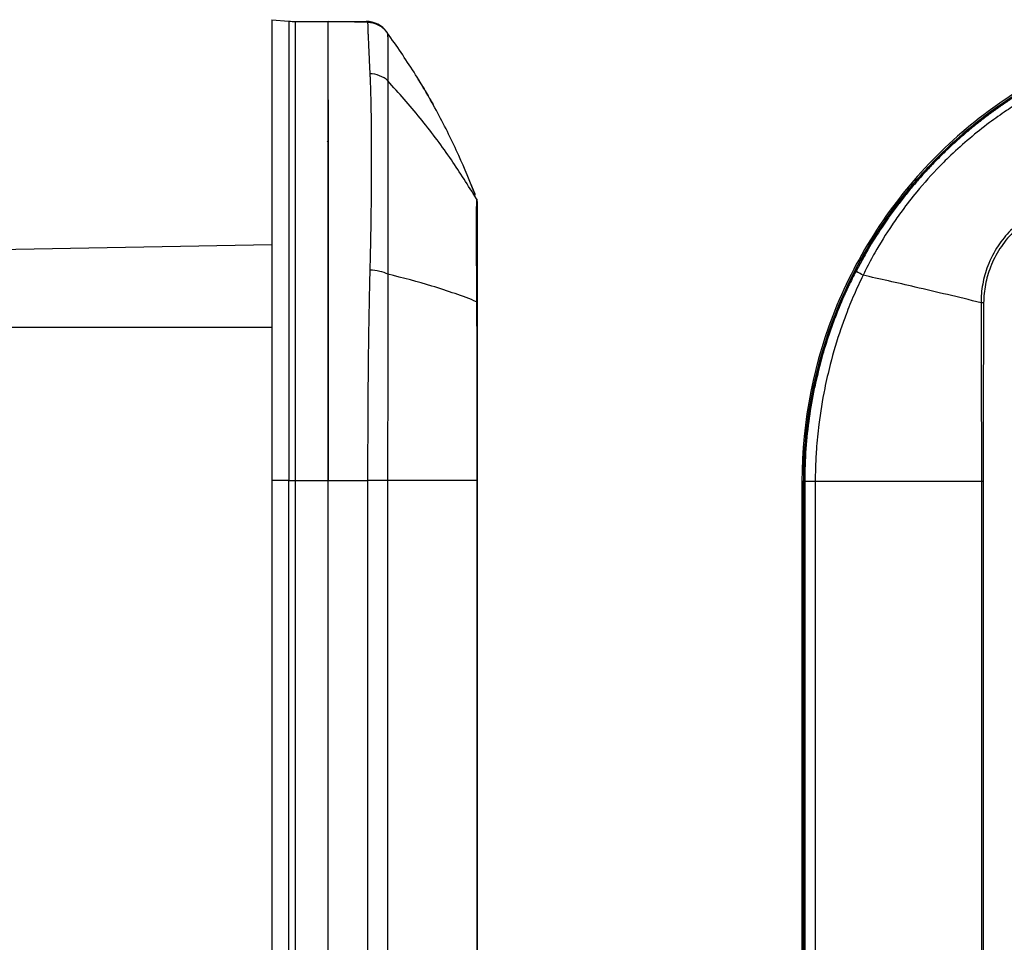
# Model space of a CAD drawing. Extents: x 3 to 428, y 3 to 275.
# Tile 15 of 42: x 44 to 78, y 167 to 199. Entities that reach past the tile are written whole.
import ezdxf

# ---------------------------------------------------------------- set-up
doc = ezdxf.new("R2010")
doc.units = 0
doc.linetypes.add('SLD-SOLID', pattern=[0])
doc.layers.get('0').update_dxf_attribs({"linetype": 'CONTINUOUS'})

msp = doc.modelspace()

# ---------------------------------------------------------------- linework, layer by layer
at = {"color": 7, "linetype": 'SLD-SOLID'}
for p, q in [((52.7923, 198.5614), (53.3782, 198.5101)), ((53.6069, 198.5001), (54.7173, 198.5001)), ((54.7173, 198.5001), (56.0262, 198.5001)), ((56.0746, 198.4646), (54.7173, 198.5001)), ((58.3426, 195.6105), (58.3311, 195.6312)), ((59.761, 192.5715), (59.6129, 192.9307)), ((59.8111, 192.4167), (59.751, 192.5094)), ((59.8245, 192.4053), (59.8111, 192.4167)), ((59.8297, 192.3734), (59.8178, 192.4011)), ((59.8297, 192.3901), (59.8233, 192.4048)), ((52.7923, 190.8344), (41.5923, 190.6389)), ((53.3782, 182.7501), (52.7923, 182.7501)), ((52.7923, 182.7501), (52.7923, 123.3726)), ((53.3782, 123.3727), (53.3782, 182.7501)), ((53.6069, 182.7501), (54.7173, 182.7501)), ((53.6069, 123.3727), (53.6069, 182.7501)), ((54.7173, 123.3726), (54.7173, 182.7501)), ((54.7173, 182.7501), (56.0746, 182.7501)), ((54.7173, 123.3726), (54.7173, 182.7501)), ((56.0746, 182.7501), (56.0746, 123.3726)), ((56.7609, 182.7501), (56.7609, 123.3726)), ((59.8248, 182.7501), (59.8248, 123.3726)), ((59.8361, 182.7501), (59.8248, 182.7501)), ((59.8361, 182.7501), (59.8361, 123.3726)), ((71.0218, 182.7156), (70.9705, 182.7156)), ((70.9705, 182.7156), (70.9705, 123.3381)), ((71.0218, 123.3382), (71.0218, 182.7156)), ((71.0318, 123.3381), (71.0318, 182.7156)), ((71.0318, 182.7156), (71.0673, 182.7156)), ((71.0318, 123.3381), (71.0318, 182.7156)), ((71.0673, 182.7156), (71.0673, 123.3381)), ((71.4295, 182.7156), (71.4295, 123.3381)), ((77.1268, 182.7156), (77.1268, 123.3381)), ((77.1886, 182.7156), (77.1268, 182.7156)), ((77.1886, 182.7156), (77.1886, 123.3381))]:
    msp.add_line(p, q, dxfattribs=at)
at = {"color": 8, "linetype": 'SLD-SOLID'}
for p, q in [((73.106, 190.4404), (72.8275, 189.9367)), ((52.7923, 188.0001), (41.5923, 188.0002))]:
    msp.add_line(p, q, dxfattribs=at)
at = {"color": 7, "linetype": 'SLD-SOLID'}
for centre, radius, start, end in [((53.6069, 201.1251), 2.625, 265, 270), ((56.0262, 197.6251), 0.875, 35.962, 90), ((36.904, 183.7514), 24.5, 35.86787, 35.962), ((36.904, 183.7514), 24.5, 30.88157, 31.5966), ((59.6611, 192.3432), 0.175, 0, 15.54448)]:
    msp.add_arc(centre, radius, start, end, dxfattribs=at)
for points in [[(52.7923, 198.5614), (52.7923, 198.5614), (52.7923, 197.7381), (52.7923, 194.2216), (52.7923, 188.9582), (52.7923, 184.8199), (52.7923, 182.7501)], [(53.6069, 182.7501), (53.6069, 184.8118), (53.6069, 188.9341), (53.6069, 194.177), (53.6069, 197.6801), (53.6069, 198.5001), (53.6069, 198.5001)], [(86.7818, 198.5269), (84.712, 198.5269), (80.5737, 197.7036), (75.3103, 194.1871), (71.7938, 188.9236), (70.9705, 184.7854), (70.9705, 182.7156)], [(59.8361, 192.3267), (59.8361, 192.3576), (59.8273, 192.3898), (59.8111, 192.4167)], [(59.8361, 188.8846), (59.8361, 188.8848), (59.8272, 188.8851), (59.8111, 188.8853)], [(77.2052, 188.8501), (77.1741, 188.8503), (77.1419, 188.8506), (77.1152, 188.8508)], [(53.3782, 182.7501), (53.4542, 182.7501), (53.5306, 182.7501), (53.6069, 182.7501)], [(59.8248, 182.7501), (59.0609, 182.7501), (58.0277, 182.7501), (56.7609, 182.7501)], [(77.1268, 182.7156), (75.1036, 182.7156), (73.1823, 182.7156), (71.4295, 182.7156)]]:
    msp.add_open_spline(points, degree=3, dxfattribs=at)
for points, knots in [([(53.3782, 198.5101), (53.3782, 198.5101), (53.3782, 198.5101), (53.3782, 197.6895), (53.3782, 194.1843), (53.3782, 188.9381), (53.3782, 184.8131), (53.3782, 182.7501), (53.3782, 182.7501)], [-0.0000021, -0.0000021, -0.0000021, -0.0000021, -0.0000004, 0.2499996, 0.4999996, 0.7499996, 0.9999996, 1.0000018, 1.0000018, 1.0000018, 1.0000018]), ([(54.7173, 182.7501), (54.7173, 183.7903), (54.7173, 184.8129), (54.7173, 186.3221), (54.7173, 186.821), (54.7173, 187.8102), (54.7173, 188.3019), (54.7173, 189.7318), (54.7173, 190.6355), (54.7173, 191.9192), (54.7173, 192.3363), (54.7173, 193.139), (54.7173, 193.521), (54.7173, 194.6103), (54.7173, 195.2614), (54.7173, 196.125), (54.7173, 196.3933), (54.7173, 196.8798), (54.7173, 197.0996), (54.7173, 197.4927), (54.7173, 197.6659), (54.7173, 197.9655), (54.7173, 198.0924), (54.7173, 198.3972), (54.7173, 198.5001), (54.7173, 198.5001)], [0, 0, 0, 0, 0.125, 0.125, 0.1875, 0.1875, 0.25, 0.25, 0.375, 0.375, 0.4375, 0.4375, 0.5, 0.5, 0.625, 0.625, 0.6875, 0.6875, 0.75, 0.75, 0.8125, 0.8125, 0.875, 0.875, 1, 1, 1, 1]), ([(56.0746, 198.4646), (56.0747, 198.4637), (56.0748, 198.462), (56.0756, 198.4486), (56.0767, 198.4277), (56.0779, 198.3991), (56.0793, 198.3634), (56.0807, 198.321), (56.0822, 198.2724), (56.084, 198.218), (56.086, 198.1581), (56.0883, 198.0932), (56.0909, 198.0236), (56.0951, 197.9184), (56.102, 197.7653), (56.112, 197.5479), (56.1233, 197.299), (56.136, 197.0207), (56.1464, 196.8102), (56.1516, 196.7044)], [0, 0, 0, 0, 0.049396, 0.0979481, 0.1456576, 0.1925272, 0.2385599, 0.2837584, 0.3281266, 0.3716681, 0.4143861, 0.456279, 0.4973419, 0.5375708, 0.6283633, 0.72, 0.8124896, 0.9058276, 1, 1, 1, 1]), ([(56.7609, 198.1024), (56.6852, 198.2072), (56.5808, 198.3001), (56.3395, 198.4274), (56.2039, 198.4612), (56.0746, 198.4646)], [0, 0, 0, 0, 0.5, 0.5, 1, 1, 1, 1]), ([(71.0318, 182.7156), (71.0318, 183.7558), (71.1348, 184.7784), (71.4346, 186.2876), (71.559, 186.7865), (71.8581, 187.7757), (72.0337, 188.2674), (72.6261, 189.6973), (73.1103, 190.601), (73.9668, 191.8847), (74.2753, 192.3018), (74.933, 193.1045), (75.279, 193.4865), (76.3677, 194.5758), (77.1605, 195.2269), (78.4504, 196.0904), (78.8972, 196.3587), (79.8053, 196.8453), (80.269, 197.0651), (81.2156, 197.4582), (81.6985, 197.6314), (82.6836, 197.931), (83.188, 198.0579), (84.7136, 198.3627), (85.7419, 198.4656), (86.7818, 198.4656)], [0, 0, 0, 0, 0.125, 0.125, 0.1875, 0.1875, 0.25, 0.25, 0.375, 0.375, 0.4375, 0.4375, 0.5, 0.5, 0.625, 0.625, 0.6875, 0.6875, 0.75, 0.75, 0.8125, 0.8125, 0.875, 0.875, 1, 1, 1, 1]), ([(86.7818, 198.4656), (84.7201, 198.4656), (80.5977, 197.6455), (75.3549, 194.1425), (71.8518, 188.8997), (71.0318, 184.7773), (71.0318, 182.7156)], [-0.0000002, -0.0000002, -0.0000002, -0.0000002, 0.25, 0.5, 0.75, 1, 1, 1, 1]), ([(56.7609, 198.1024), (56.761, 198.1019), (56.7611, 198.1005), (56.7617, 198.0873), (56.7623, 198.0564), (56.7632, 197.9802), (56.7636, 197.8405), (56.7647, 197.6203), (56.7666, 197.3686), (56.7682, 197.0783), (56.7693, 196.7746), (56.7693, 196.5683), (56.7693, 196.464)], [0, 0, 0, 0, 0.0389405, 0.0939306, 0.1647105, 0.2511278, 0.419033, 0.5369791, 0.6678528, 0.8013421, 0.8995215, 1, 1, 1, 1]), ([(59.7611, 192.5583), (59.5807, 193.009), (59.1995, 193.9617), (58.4949, 195.3624), (57.6862, 196.7698), (57.0694, 197.6582), (56.7609, 198.1024)], [0, 0, 0, 0, 0.2303122, 0.486875, 0.7434372, 1, 1, 1, 1]), ([(56.1516, 196.7044), (56.1541, 196.6528), (56.1592, 196.5476), (56.1657, 196.3787), (56.1719, 196.1976), (56.1778, 196.0028), (56.1881, 195.619), (56.1983, 195.01), (56.2034, 194.0707), (56.2012, 192.9747), (56.1911, 191.9461), (56.1765, 191.114), (56.1655, 190.5377), (56.1561, 190.1556), (56.1516, 189.9712)], [0, 0, 0, 0, 0.03438, 0.0700263, 0.1069328, 0.1450931, 0.1845001, 0.3243601, 0.4635441, 0.6260606, 0.7914232, 0.8656359, 0.9351755, 1, 1, 1, 1]), ([(56.7693, 196.464), (56.6924, 196.5365), (56.5957, 196.5981), (56.3814, 196.6815), (56.2645, 196.7031), (56.1516, 196.7044)], [0, 0, 0, 0, 0.5, 0.5, 1, 1, 1, 1]), ([(56.7693, 196.464), (56.7692, 196.4159), (56.7691, 196.3185), (56.7687, 196.1615), (56.7683, 195.9943), (56.7674, 195.7697), (56.7676, 195.4649), (56.7664, 194.8714), (56.7646, 194.229), (56.7646, 193.4187), (56.7654, 192.7881), (56.7669, 192.1037), (56.7676, 191.4123), (56.7679, 190.7402), (56.7688, 190.1551), (56.7692, 189.895), (56.7693, 189.8291)], [0, 0, 0, 0, 0.0340681, 0.0690558, 0.1048448, 0.1413183, 0.2073131, 0.2818549, 0.4634939, 0.5192009, 0.643652, 0.7291217, 0.7915301, 0.9090485, 0.9769553, 1, 1, 1, 1]), ([(57.9306, 196.3264), (58.0509, 196.1253), (58.1404, 195.9695), (58.2318, 195.8087), (58.255, 195.7674), (58.2857, 195.7128), (58.2934, 195.699), (58.2934, 195.699)], [0, 0, 0, 0, 0.5, 0.5, 0.75, 0.75, 1, 1, 1, 1]), ([(79.7027, 196.4295), (79.6055, 196.3814), (79.4082, 196.284), (79.1135, 196.127), (78.8156, 195.9598), (78.4368, 195.7352), (77.9622, 195.4304), (77.1249, 194.8369), (76.3632, 194.1945), (75.5438, 193.3842), (74.9781, 192.7536), (74.4446, 192.0692), (73.9578, 191.3778), (73.5423, 190.7057), (73.2277, 190.1206), (73.1002, 189.8605), (73.0679, 189.7946)], [0, 0, 0, 0, 0.0340681, 0.0690558, 0.1048448, 0.1413183, 0.2073131, 0.2818549, 0.4634939, 0.5192009, 0.643652, 0.7291217, 0.7915301, 0.9090485, 0.9769553, 1, 1, 1, 1]), ([(79.0479, 196.3913), (78.9799, 196.3525), (78.8283, 196.2661), (78.5942, 196.1254), (78.3429, 195.9687), (78.0627, 195.7863), (77.7589, 195.5788), (77.4354, 195.3457), (77.1196, 195.1058), (76.8104, 194.8584), (76.5078, 194.6038), (76.2122, 194.3419), (75.913, 194.0631), (75.6107, 193.766), (75.3059, 193.4491), (75.0087, 193.122), (74.7195, 192.7851), (74.4385, 192.4384), (74.1662, 192.0822), (73.9269, 191.7505), (73.6088, 191.2837), (73.3359, 190.8615), (73.1478, 190.5169), (73.106, 190.4404)], [0, 0, 0, 0, 0.0275825, 0.0614642, 0.0962571, 0.1319556, 0.1792418, 0.2258799, 0.2724486, 0.3189584, 0.3654023, 0.4117787, 0.458088, 0.5094682, 0.5611073, 0.6130022, 0.6651504, 0.7175542, 0.7702052, 0.8231068, 0.8616451, 0.9692797, 1, 1, 1, 1]), ([(54.7173, 195.8151), (54.7173, 195.7084), (54.7173, 195.3765), (54.7173, 194.735), (54.7173, 193.8991), (54.7173, 192.9903), (54.7173, 192.0172), (54.7173, 190.9867), (54.7173, 189.9063), (54.7173, 188.7834), (54.7173, 187.6235), (54.7173, 186.4311), (54.7173, 185.2158), (54.7173, 183.9857), (54.7173, 183.1619), (54.7173, 182.7501)], [0, 0, 0, 0, 0.0379619, 0.1181133, 0.1981532, 0.278223, 0.3583645, 0.4388878, 0.5190368, 0.5990767, 0.6791448, 0.7592811, 0.8397861, 0.919931, 1, 1, 1, 1]), ([(58.2881, 195.7082), (58.3021, 195.6839), (58.3161, 195.6597), (58.3196, 195.6518), (58.3196, 195.6518)], [0, 0, 0, 0, 0.9995836, 1, 1, 1, 1]), ([(58.3426, 195.6105), (58.3347, 195.6239), (58.3255, 195.6397), (58.3113, 195.6506), (58.3092, 195.6522)], [0, 0, 0, 0, 0.8519468, 1, 1, 1, 1]), ([(54.7148, 194.4363), (54.7127, 194.4255), (54.7087, 194.4047), (54.6978, 194.3728), (54.6926, 194.3574)], [0, 0, 0, 0, 0.5165314, 1, 1, 1, 1]), ([(59.754, 192.5113), (59.755, 192.5181), (59.757, 192.5321), (59.76, 192.5452), (59.7626, 192.5545), (59.7646, 192.5596), (59.7651, 192.5597), (59.7653, 192.5598)], [0, 0, 0, 0, 0.2012772, 0.4147895, 0.635321, 0.8576744, 1, 1, 1, 1]), ([(59.8111, 192.4167), (59.8109, 192.4159), (59.8103, 192.4142), (59.8095, 192.4003), (59.8086, 192.3782), (59.8076, 192.3471), (59.8066, 192.3076), (59.8056, 192.2597), (59.8033, 192.1397), (59.8004, 191.8816), (59.7993, 191.4078), (59.8007, 190.8248), (59.8034, 190.2911), (59.806, 189.8395), (59.8077, 189.5242), (59.8094, 189.2054), (59.8106, 188.9918), (59.8111, 188.8853)], [0, 0, 0, 0, 0.0325092, 0.0648351, 0.0969738, 0.1289232, 0.1606777, 0.1922325, 0.223588, 0.3634097, 0.5043876, 0.6271335, 0.7675136, 0.826119, 0.8844166, 0.9423845, 1, 1, 1, 1]), ([(59.8361, 192.3267), (59.8361, 192.3254), (59.8361, 192.3229), (59.8361, 192.3083), (59.8361, 192.2858), (59.8361, 192.2547), (59.8361, 192.215), (59.8361, 192.1668), (59.8361, 192.0864), (59.8361, 191.9586), (59.8361, 191.7666), (59.8361, 191.5443), (59.8361, 191.2194), (59.8361, 190.7533), (59.8361, 190.2355), (59.8361, 189.814), (59.8361, 189.5096), (59.8361, 189.1992), (59.8361, 188.9898), (59.8361, 188.8846)], [0, 0, 0, 0, 0.0323141, 0.0643746, 0.0962614, 0.1280558, 0.1598398, 0.1916954, 0.2237041, 0.2959082, 0.3679902, 0.4363014, 0.5045832, 0.635844, 0.7674234, 0.8256482, 0.8834914, 0.9414454, 1, 1, 1, 1]), ([(80.6466, 192.3822), (80.5865, 192.3814), (80.4667, 192.3797), (80.288, 192.3658), (80.1112, 192.3437), (79.9368, 192.3126), (79.7652, 192.2731), (79.5969, 192.2252), (79.2421, 192.1052), (78.7204, 191.8471), (78.1368, 191.3733), (77.6635, 190.7903), (77.3898, 190.2566), (77.2398, 189.805), (77.1673, 189.4897), (77.1228, 189.1709), (77.1177, 188.9573), (77.1152, 188.8508)], [0, 0, 0, 0, 0.0325092, 0.0648351, 0.0969738, 0.1289232, 0.1606777, 0.1922325, 0.223588, 0.3634097, 0.5043876, 0.6271335, 0.7675136, 0.826119, 0.8844166, 0.9423845, 1, 1, 1, 1]), ([(80.6473, 192.2922), (80.5892, 192.2909), (80.4736, 192.2884), (80.3012, 192.2738), (80.1306, 192.2513), (79.9619, 192.2202), (79.795, 192.1805), (79.63, 192.1323), (79.3991, 192.0519), (79.1085, 191.9241), (78.7775, 191.7321), (78.4747, 191.5098), (78.1189, 191.1849), (77.7423, 190.7188), (77.4786, 190.201), (77.3347, 189.7795), (77.262, 189.4751), (77.2156, 189.1646), (77.2087, 188.9553), (77.2052, 188.8501)], [0, 0, 0, 0, 0.0323141, 0.0643746, 0.0962614, 0.1280558, 0.1598398, 0.1916954, 0.2237041, 0.2959082, 0.3679902, 0.4363014, 0.5045832, 0.635844, 0.7674234, 0.8256482, 0.8834914, 0.9414454, 1, 1, 1, 1]), ([(56.1516, 189.9712), (56.1487, 189.8581), (56.143, 189.6325), (56.1353, 189.2901), (56.1282, 188.9465), (56.1216, 188.6015), (56.1155, 188.2556), (56.1098, 187.909), (56.1045, 187.562), (56.0996, 187.2147), (56.0942, 186.7803), (56.0888, 186.2474), (56.0844, 185.6049), (56.0809, 184.9323), (56.078, 184.2303), (56.0754, 183.4996), (56.0749, 183.0028), (56.0746, 182.7501)], [0, 0, 0, 0, 0.0507916, 0.1012474, 0.1513684, 0.2011544, 0.2506019, 0.2997062, 0.3484692, 0.3968967, 0.4449911, 0.5290225, 0.6164406, 0.7072286, 0.8013986, 0.8989807, 1, 1, 1, 1]), ([(56.7693, 189.8291), (56.6933, 189.8685), (56.5975, 189.903), (56.3835, 189.9525), (56.2659, 189.9673), (56.1516, 189.9712)], [0, 0, 0, 0, 0.5, 0.5, 1, 1, 1, 1]), ([(56.7693, 189.8291), (56.7691, 189.717), (56.7689, 189.4942), (56.7686, 189.1574), (56.7684, 188.8215), (56.7683, 188.4332), (56.7671, 187.7561), (56.7651, 186.9087), (56.7637, 185.8129), (56.7632, 184.8375), (56.7622, 183.9191), (56.7613, 183.2652), (56.761, 182.8984), (56.7609, 182.7501)], [0, 0, 0, 0, 0.050897, 0.1011554, 0.1508291, 0.1999715, 0.271829, 0.4455635, 0.5616645, 0.7320379, 0.8498172, 0.9392942, 1, 1, 1, 1]), ([(59.8111, 188.8853), (59.3429, 189.0754), (58.3905, 189.4078), (57.2989, 189.7014), (56.7693, 189.8291)], [0.00874245, 0.00874245, 0.00874245, 0.00874245, 0.5, 0.92077146, 0.92077146, 0.92077146, 0.92077146]), ([(72.8275, 189.9367), (72.7416, 189.767), (72.5708, 189.4291), (72.3393, 188.9136), (72.1275, 188.3958), (71.9365, 187.8761), (71.7664, 187.3552), (71.5973, 186.7817), (71.5056, 186.3768), (71.4539, 186.1481)], [0, 0, 0, 0, 0.1411998, 0.2809989, 0.419397, 0.5563713, 0.6919216, 0.8260768, 1, 1, 1, 1]), ([(73.0679, 189.7946), (72.9962, 189.8339), (72.9348, 189.8685), (72.8509, 189.918), (72.8288, 189.9328), (72.8275, 189.9367)], [0, 0, 0, 0, 0.5, 0.5, 1, 1, 1, 1]), ([(73.0679, 189.7946), (73.0142, 189.6825), (72.9075, 189.4597), (72.7581, 189.1229), (72.6176, 188.787), (72.4659, 188.3987), (72.2213, 187.7216), (71.9678, 186.8742), (71.716, 185.7784), (71.556, 184.803), (71.4676, 183.8846), (71.4341, 183.2307), (71.4308, 182.8639), (71.4295, 182.7156)], [0, 0, 0, 0, 0.050897, 0.1011554, 0.1508291, 0.1999715, 0.271829, 0.4455635, 0.5616645, 0.7320379, 0.8498172, 0.9392942, 1, 1, 1, 1]), ([(77.1152, 188.8508), (76.3365, 189.0409), (74.934, 189.3733), (73.6386, 189.6669), (73.0679, 189.7946)], [0.00874245, 0.00874245, 0.00874245, 0.00874245, 0.5, 0.92077146, 0.92077146, 0.92077146, 0.92077146]), ([(59.8111, 188.8853), (59.8132, 188.5384), (59.8176, 187.7696), (59.8214, 186.3704), (59.8243, 184.6723), (59.8246, 183.396), (59.8248, 182.7501)], [0, 0, 0, 0, 0.1696313, 0.3759122, 0.6841931, 1, 1, 1, 1]), ([(59.8361, 188.8846), (59.8361, 188.3242), (59.8361, 187.0822), (59.8361, 185.0373), (59.8361, 183.5529), (59.8361, 182.7501)], [0, 0, 0, 0, 0.2740736, 0.6074063, 1, 1, 1, 1]), ([(77.1152, 188.8508), (77.1165, 188.5039), (77.1195, 187.7351), (77.1231, 186.3359), (77.1263, 184.6378), (77.1266, 183.3615), (77.1268, 182.7156)], [0, 0, 0, 0, 0.1696313, 0.3759122, 0.6841931, 1, 1, 1, 1]), ([(77.2052, 188.8501), (77.2018, 188.2897), (77.1943, 187.0477), (77.1896, 185.0028), (77.189, 183.5184), (77.1886, 182.7156)], [0, 0, 0, 0, 0.2740736, 0.6074063, 1, 1, 1, 1]), ([(56.7609, 182.7501), (56.6824, 182.7501), (56.5786, 182.7501), (56.3416, 182.7501), (56.2086, 182.7501), (56.0746, 182.7501)], [0, 0, 0, 0, 0.5, 0.5, 1, 1, 1, 1]), ([(71.4295, 182.7156), (71.3209, 182.7156), (71.2307, 182.7156), (71.1056, 182.7156), (71.0708, 182.7156), (71.0673, 182.7156)], [0, 0, 0, 0, 0.5, 0.5, 1, 1, 1, 1])]:
    msp.add_open_spline(points, degree=3, knots=knots, dxfattribs=at)
at = {"color": 8, "linetype": 'SLD-SOLID'}
for points, knots in [([(59.751, 192.5094), (59.4705, 192.9545), (58.8903, 193.8751), (57.8948, 195.1991), (57.144, 196.0429), (56.7693, 196.464)], [0, 0, 0, 0, 0.3191967, 0.6602377, 1, 1, 1, 1]), ([(57.9325, 196.3002), (57.9362, 196.298), (57.9516, 196.2889), (57.9612, 196.2742), (57.9684, 196.2629)], [0, 0, 0, 0, 0.2366068, 1, 1, 1, 1]), ([(71.4539, 186.1481), (71.4339, 186.0665), (71.3336, 185.657), (71.2117, 184.8875), (71.0896, 183.824), (71.0749, 183.0915), (71.0673, 182.7156)], [0, 0, 0, 0, 0.0728898, 0.3653598, 0.6743308, 1, 1, 1, 1])]:
    msp.add_open_spline(points, degree=3, knots=knots, dxfattribs=at)

doc.saveas('drawing.dxf')
